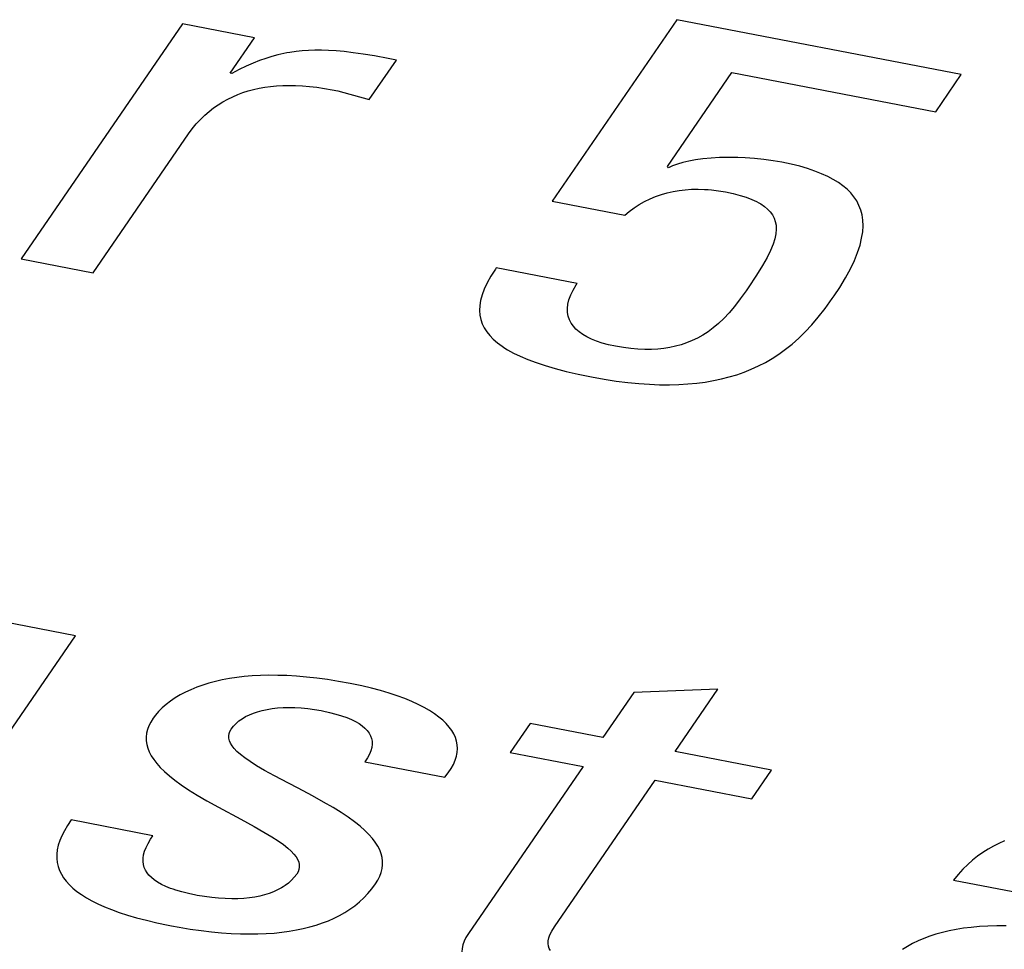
# Model space of a CAD drawing. Extents: x -841 to -216, y -127 to 601.
# Tile 159 of 201: x -319.06 to -316.65, y 506.76 to 509.05. Entities that reach past the tile are written whole.
import ezdxf

# ---------------------------------------------------------------- set-up
doc = ezdxf.new("R2010")
doc.units = 0
doc.header["$LTSCALE"] = 23.1
doc.layers.add('HEATSINK_AM_0', color=7, linetype='CONTINUOUS')

msp = doc.modelspace()

# ---------------------------------------------------------------- linework, layer by layer
at = {"layer": 'HEATSINK_AM_0', "color": 7}
for p, q in [((-317.4507, 509.0451), (-317.7566, 508.5998)), ((-316.7526, 508.9105), (-317.4507, 509.0451)), ((-318.6634, 509.0346), (-319.0595, 508.458)), ((-318.4868, 509.0005), (-318.6634, 509.0346)), ((-318.5464, 508.9137), (-318.4868, 509.0005)), ((-318.3698, 508.9687), (-318.3848, 508.967)), ((-318.3545, 508.9697), (-318.3698, 508.9687)), ((-318.3387, 508.9703), (-318.3545, 508.9697)), ((-318.3222, 508.9703), (-318.3387, 508.9703)), ((-318.3049, 508.9697), (-318.3222, 508.9703)), ((-318.2864, 508.9685), (-318.3049, 508.9697)), ((-318.2664, 508.9667), (-318.2864, 508.9685)), ((-318.4744, 508.9446), (-318.4903, 508.9382)), ((-318.459, 508.9501), (-318.4744, 508.9446)), ((-318.4439, 508.9548), (-318.459, 508.9501)), ((-318.4291, 508.9588), (-318.4439, 508.9548)), ((-318.4144, 508.9621), (-318.4291, 508.9588)), ((-318.407, 508.9636), (-318.4144, 508.9621)), ((-318.3996, 508.9649), (-318.407, 508.9636)), ((-318.3848, 508.967), (-318.3996, 508.9649)), ((-318.2445, 508.9641), (-318.2664, 508.9667)), ((-318.2201, 508.9606), (-318.2445, 508.9641)), ((-318.1922, 508.9561), (-318.2201, 508.9606)), ((-318.2051, 508.8492), (-318.1384, 508.9462)), ((-318.159, 508.9502), (-318.1922, 508.9561)), ((-318.1384, 508.9462), (-318.159, 508.9502)), ((-318.524, 508.9225), (-318.5421, 508.9129)), ((-318.5067, 508.9309), (-318.524, 508.9225)), ((-318.4903, 508.9382), (-318.5067, 508.9309)), ((-318.5421, 508.9129), (-318.5464, 508.9137)), ((-317.4737, 508.6848), (-317.3153, 508.9155)), ((-317.3153, 508.9155), (-316.8154, 508.8191)), ((-316.8154, 508.8191), (-316.7526, 508.9105)), ((-318.502, 508.8702), (-318.4888, 508.8737)), ((-318.4888, 508.8737), (-318.4753, 508.8767)), ((-318.4753, 508.8767), (-318.4615, 508.8792)), ((-318.4615, 508.8792), (-318.4472, 508.8812)), ((-318.4472, 508.8812), (-318.4326, 508.8826)), ((-318.4326, 508.8826), (-318.4175, 508.8835)), ((-318.4175, 508.8835), (-318.4019, 508.8839)), ((-318.4019, 508.8839), (-318.3858, 508.8836)), ((-318.3858, 508.8836), (-318.3691, 508.8828)), ((-318.3691, 508.8828), (-318.3518, 508.8814)), ((-318.3518, 508.8814), (-318.3339, 508.8794)), ((-318.3339, 508.8794), (-318.3153, 508.8766)), ((-318.3153, 508.8766), (-318.296, 508.8732)), ((-318.296, 508.8732), (-318.2822, 508.8703)), ((-318.564, 508.8437), (-318.5521, 508.8503)), ((-318.5521, 508.8503), (-318.54, 508.8561)), ((-318.54, 508.8561), (-318.5276, 508.8614)), ((-318.5276, 508.8614), (-318.5149, 508.8661)), ((-318.5149, 508.8661), (-318.502, 508.8702)), ((-318.2822, 508.8703), (-318.2677, 508.8666)), ((-318.2677, 508.8666), (-318.2051, 508.8492)), ((-318.5981, 508.82), (-318.587, 508.8287)), ((-318.587, 508.8287), (-318.5756, 508.8366)), ((-318.5756, 508.8366), (-318.564, 508.8437)), ((-318.6295, 508.7895), (-318.6194, 508.8005)), ((-318.6194, 508.8005), (-318.6089, 508.8107)), ((-318.6089, 508.8107), (-318.5981, 508.82)), ((-318.6486, 508.7649), (-318.6393, 508.7776)), ((-318.6393, 508.7776), (-318.6295, 508.7895)), ((-318.8828, 508.4239), (-318.6486, 508.7649)), ((-317.3863, 508.7034), (-317.4044, 508.7009)), ((-317.3666, 508.7053), (-317.3863, 508.7034)), ((-317.3457, 508.7066), (-317.3666, 508.7053)), ((-317.3236, 508.7071), (-317.3457, 508.7066)), ((-317.3008, 508.7069), (-317.3236, 508.7071)), ((-317.2827, 508.7062), (-317.3008, 508.7069)), ((-317.2596, 508.7045), (-317.2827, 508.7062)), ((-317.2367, 508.7022), (-317.2596, 508.7045)), ((-317.2145, 508.6991), (-317.2367, 508.7022)), ((-317.4709, 508.6818), (-317.4737, 508.6848)), ((-317.4609, 508.6863), (-317.4709, 508.6818)), ((-317.4492, 508.6905), (-317.4609, 508.6863)), ((-317.4359, 508.6944), (-317.4492, 508.6905)), ((-317.421, 508.6979), (-317.4359, 508.6944)), ((-317.4044, 508.7009), (-317.421, 508.6979)), ((-317.1932, 508.6954), (-317.2145, 508.6991)), ((-317.1702, 508.6906), (-317.1932, 508.6954)), ((-317.1491, 508.6854), (-317.1702, 508.6906)), ((-317.1296, 508.6797), (-317.1491, 508.6854)), ((-317.1118, 508.6737), (-317.1296, 508.6797)), ((-317.0954, 508.6673), (-317.1118, 508.6737)), ((-317.0804, 508.6605), (-317.0954, 508.6673)), ((-317.0667, 508.6533), (-317.0804, 508.6605)), ((-317.0542, 508.6457), (-317.0667, 508.6533)), ((-317.0429, 508.6376), (-317.0542, 508.6457)), ((-317.0328, 508.6291), (-317.0429, 508.6376)), ((-317.5297, 508.5991), (-317.5162, 508.6057)), ((-317.5162, 508.6057), (-317.5025, 508.6114)), ((-317.5025, 508.6114), (-317.4885, 508.6162)), ((-317.4885, 508.6162), (-317.4742, 508.6203)), ((-317.4742, 508.6203), (-317.4596, 508.6236)), ((-317.4596, 508.6236), (-317.4448, 508.6261)), ((-317.4448, 508.6261), (-317.4297, 508.6279)), ((-317.4297, 508.6279), (-317.4143, 508.629)), ((-317.4143, 508.629), (-317.3985, 508.6293)), ((-317.3985, 508.6293), (-317.3823, 508.6288)), ((-317.3823, 508.6288), (-317.374, 508.6283)), ((-317.374, 508.6283), (-317.3656, 508.6275)), ((-317.3656, 508.6275), (-317.3486, 508.6254)), ((-317.3486, 508.6254), (-317.3311, 508.6224)), ((-317.3311, 508.6224), (-317.3121, 508.6184)), ((-317.3121, 508.6184), (-317.2952, 508.614)), ((-317.2952, 508.614), (-317.2801, 508.6093)), ((-317.2801, 508.6093), (-317.2668, 508.6042)), ((-317.0238, 508.62), (-317.0328, 508.6291)), ((-317.016, 508.6105), (-317.0238, 508.62)), ((-317.0092, 508.6003), (-317.016, 508.6105)), ((-317.7566, 508.5998), (-317.5779, 508.5653)), ((-317.5676, 508.5742), (-317.5554, 508.5834)), ((-317.5554, 508.5834), (-317.5427, 508.5917)), ((-317.5427, 508.5917), (-317.5297, 508.5991)), ((-317.2668, 508.6042), (-317.255, 508.5988)), ((-317.255, 508.5988), (-317.2497, 508.596)), ((-317.2497, 508.596), (-317.2447, 508.5931)), ((-317.2447, 508.5931), (-317.2357, 508.587)), ((-317.2357, 508.587), (-317.228, 508.5806)), ((-317.0037, 508.5896), (-317.0092, 508.6003)), ((-316.9993, 508.5781), (-317.0037, 508.5896)), ((-317.5779, 508.5653), (-317.5676, 508.5742)), ((-317.228, 508.5806), (-317.2215, 508.5737)), ((-317.2215, 508.5737), (-317.2161, 508.5664)), ((-317.2161, 508.5664), (-317.2119, 508.5585)), ((-317.2119, 508.5585), (-317.2089, 508.55)), ((-316.9961, 508.566), (-316.9993, 508.5781)), ((-316.9942, 508.553), (-316.9961, 508.566)), ((-317.2089, 508.55), (-317.2071, 508.5408)), ((-317.2071, 508.5408), (-317.2067, 508.5308)), ((-316.9945, 508.5245), (-316.9937, 508.5392)), ((-316.9937, 508.5392), (-316.9942, 508.553)), ((-317.2076, 508.5198), (-317.21, 508.5076)), ((-317.2067, 508.5308), (-317.2076, 508.5198)), ((-316.997, 508.5087), (-316.9945, 508.5245)), ((-317.2142, 508.4942), (-317.2203, 508.4791)), ((-317.21, 508.5076), (-317.2142, 508.4942)), ((-317.0069, 508.4739), (-317.001, 508.4919)), ((-317.001, 508.4919), (-316.997, 508.5087)), ((-317.2287, 508.4619), (-317.2399, 508.4421)), ((-317.2203, 508.4791), (-317.2287, 508.4619)), ((-317.0146, 508.4546), (-317.0069, 508.4739)), ((-319.0595, 508.458), (-318.8828, 508.4239)), ((-317.2399, 508.4421), (-317.2548, 508.4182)), ((-317.0244, 508.4339), (-317.0146, 508.4546)), ((-317.9068, 508.4155), (-317.9159, 508.3991)), ((-317.8954, 508.4333), (-317.9068, 508.4155)), ((-317.8935, 508.4361), (-317.8954, 508.4333)), ((-317.6952, 508.3978), (-317.8935, 508.4361)), ((-317.2548, 508.4182), (-317.2754, 508.3874)), ((-317.0365, 508.4118), (-317.0244, 508.4339)), ((-317.9159, 508.3991), (-317.9229, 508.3839)), ((-317.705, 508.3819), (-317.6974, 508.3946)), ((-317.6974, 508.3946), (-317.6952, 508.3978)), ((-317.0643, 508.368), (-317.0509, 508.3881)), ((-317.0509, 508.3881), (-317.0365, 508.4118)), ((-317.9282, 508.3697), (-317.9318, 508.3564)), ((-317.9229, 508.3839), (-317.9282, 508.3697)), ((-317.7151, 508.3581), (-317.7109, 508.3698)), ((-317.7109, 508.3698), (-317.705, 508.3819)), ((-317.2806, 508.38), (-317.2947, 508.36)), ((-317.2754, 508.3874), (-317.2806, 508.38)), ((-317.069, 508.3612), (-317.0643, 508.368)), ((-317.9338, 508.3438), (-317.9343, 508.3318)), ((-317.9318, 508.3564), (-317.9338, 508.3438)), ((-317.7188, 508.3366), (-317.7177, 508.3471)), ((-317.7177, 508.3471), (-317.7151, 508.3581)), ((-317.3087, 508.3417), (-317.3221, 508.3259)), ((-317.2947, 508.36), (-317.3087, 508.3417)), ((-317.0867, 508.3365), (-317.069, 508.3612)), ((-317.9343, 508.3318), (-317.9335, 508.3205)), ((-317.9335, 508.3205), (-317.9313, 508.3096)), ((-317.7185, 508.3267), (-317.7188, 508.3366)), ((-317.7168, 508.3174), (-317.7185, 508.3267)), ((-317.7139, 508.3087), (-317.7168, 508.3174)), ((-317.3221, 508.3259), (-317.3352, 508.3121)), ((-317.1034, 508.3152), (-317.0867, 508.3365)), ((-317.9313, 508.3096), (-317.9278, 508.2992)), ((-317.9278, 508.2992), (-317.923, 508.2892)), ((-317.7097, 508.3005), (-317.7139, 508.3087)), ((-317.7044, 508.2929), (-317.7097, 508.3005)), ((-317.6979, 508.2857), (-317.7044, 508.2929)), ((-317.3482, 508.2998), (-317.3611, 508.2891)), ((-317.3352, 508.3121), (-317.3482, 508.2998)), ((-317.1356, 508.279), (-317.1196, 508.2961)), ((-317.1196, 508.2961), (-317.1034, 508.3152)), ((-317.923, 508.2892), (-317.9169, 508.2796)), ((-317.9169, 508.2796), (-317.9094, 508.2703)), ((-317.9094, 508.2703), (-317.9007, 508.2612)), ((-317.6903, 508.2789), (-317.6979, 508.2857)), ((-317.6815, 508.2727), (-317.6903, 508.2789)), ((-317.6714, 508.2668), (-317.6815, 508.2727)), ((-317.387, 508.2712), (-317.4001, 508.264)), ((-317.374, 508.2796), (-317.387, 508.2712)), ((-317.3611, 508.2891), (-317.374, 508.2796)), ((-317.1515, 508.2634), (-317.1356, 508.279)), ((-317.9007, 508.2612), (-317.8905, 508.2524)), ((-317.8905, 508.2524), (-317.8789, 508.2438)), ((-317.8789, 508.2438), (-317.8725, 508.2396)), ((-317.6601, 508.2613), (-317.6714, 508.2668)), ((-317.6475, 508.2563), (-317.6601, 508.2613)), ((-317.6335, 508.2517), (-317.6475, 508.2563)), ((-317.618, 508.2476), (-317.6335, 508.2517)), ((-317.6009, 508.2439), (-317.618, 508.2476)), ((-317.5817, 508.2405), (-317.6009, 508.2439)), ((-317.4539, 508.2439), (-317.468, 508.2408)), ((-317.4401, 508.2477), (-317.4539, 508.2439)), ((-317.4266, 508.2522), (-317.4401, 508.2477)), ((-317.4132, 508.2577), (-317.4266, 508.2522)), ((-317.4001, 508.264), (-317.4132, 508.2577)), ((-317.1837, 508.2364), (-317.1676, 508.2492)), ((-317.1676, 508.2492), (-317.1515, 508.2634)), ((-317.8725, 508.2396), (-317.8657, 508.2355)), ((-317.8657, 508.2355), (-317.851, 508.2273)), ((-317.851, 508.2273), (-317.8345, 508.2193)), ((-317.8345, 508.2193), (-317.8162, 508.2115)), ((-317.5633, 508.2382), (-317.5817, 508.2405)), ((-317.5458, 508.2367), (-317.5633, 508.2382)), ((-317.529, 508.236), (-317.5458, 508.2367)), ((-317.5129, 508.2361), (-317.529, 508.236)), ((-317.4974, 508.2369), (-317.5129, 508.2361)), ((-317.4825, 508.2385), (-317.4974, 508.2369)), ((-317.468, 508.2408), (-317.4825, 508.2385)), ((-317.2165, 508.2139), (-317.2, 508.2246)), ((-317.2, 508.2246), (-317.1837, 508.2364)), ((-317.8162, 508.2115), (-317.7959, 508.2039)), ((-317.7959, 508.2039), (-317.7736, 508.1964)), ((-317.7736, 508.1964), (-317.749, 508.1892)), ((-317.2677, 508.1876), (-317.2503, 508.1955)), ((-317.2503, 508.1955), (-317.2333, 508.2042)), ((-317.2333, 508.2042), (-317.2165, 508.2139)), ((-317.749, 508.1892), (-317.7219, 508.1821)), ((-317.7219, 508.1821), (-317.6923, 508.1753)), ((-317.6923, 508.1753), (-317.6599, 508.1686)), ((-317.3221, 508.1685), (-317.3035, 508.1741)), ((-317.3035, 508.1741), (-317.2854, 508.1804)), ((-317.2854, 508.1804), (-317.2677, 508.1876)), ((-317.6599, 508.1686), (-317.6289, 508.163)), ((-317.6289, 508.163), (-317.5993, 508.1585)), ((-317.5993, 508.1585), (-317.5709, 508.1549)), ((-317.5709, 508.1549), (-317.5437, 508.1523)), ((-317.5437, 508.1523), (-317.5177, 508.1505)), ((-317.5177, 508.1505), (-317.4926, 508.1495)), ((-317.4926, 508.1495), (-317.4686, 508.1493)), ((-317.4686, 508.1493), (-317.4454, 508.1499)), ((-317.4454, 508.1499), (-317.4231, 508.1513)), ((-317.4231, 508.1513), (-317.4016, 508.1533)), ((-317.4016, 508.1533), (-317.3808, 508.1561)), ((-317.3808, 508.1561), (-317.3606, 508.1595)), ((-317.3606, 508.1595), (-317.3411, 508.1637)), ((-317.3411, 508.1637), (-317.3221, 508.1685)), ((-318.9258, 507.5335), (-319.1026, 507.5675)), ((-319.2395, 507.0767), (-318.9258, 507.5335)), ((-318.5657, 507.4252), (-318.5823, 507.4214)), ((-318.5484, 507.4284), (-318.5657, 507.4252)), ((-318.5304, 507.4312), (-318.5484, 507.4284)), ((-318.5117, 507.4334), (-318.5304, 507.4312)), ((-318.4924, 507.435), (-318.5117, 507.4334)), ((-318.4722, 507.4361), (-318.4924, 507.435)), ((-318.4514, 507.4366), (-318.4722, 507.4361)), ((-318.4296, 507.4365), (-318.4514, 507.4366)), ((-318.4071, 507.4357), (-318.4296, 507.4365)), ((-318.3837, 507.4344), (-318.4071, 507.4357)), ((-318.3593, 507.4323), (-318.3837, 507.4344)), ((-318.334, 507.4295), (-318.3593, 507.4323)), ((-318.3078, 507.426), (-318.334, 507.4295)), ((-318.2805, 507.4216), (-318.3078, 507.426)), ((-318.6427, 507.4013), (-318.6562, 507.3951)), ((-318.6285, 507.4071), (-318.6427, 507.4013)), ((-318.6137, 507.4124), (-318.6285, 507.4071)), ((-318.5983, 507.4172), (-318.6137, 507.4124)), ((-318.5823, 507.4214), (-318.5983, 507.4172)), ((-318.2522, 507.4165), (-318.2805, 507.4216)), ((-318.2481, 507.4157), (-318.2522, 507.4165)), ((-318.2233, 507.4105), (-318.2481, 507.4157)), ((-318.1996, 507.4049), (-318.2233, 507.4105)), ((-318.1772, 507.3989), (-318.1996, 507.4049)), ((-318.1561, 507.3927), (-318.1772, 507.3989)), ((-317.3498, 507.4028), (-317.5556, 507.3947)), ((-317.4549, 507.2498), (-317.3498, 507.4028)), ((-318.6926, 507.3734), (-318.7032, 507.3653)), ((-318.6812, 507.3811), (-318.6926, 507.3734)), ((-318.669, 507.3883), (-318.6812, 507.3811)), ((-318.6562, 507.3951), (-318.669, 507.3883)), ((-318.1363, 507.3861), (-318.1561, 507.3927)), ((-318.1178, 507.3793), (-318.1363, 507.3861)), ((-318.1006, 507.3722), (-318.1178, 507.3793)), ((-317.5556, 507.3947), (-317.6317, 507.2839)), ((-318.713, 507.3568), (-318.7219, 507.3479)), ((-318.7032, 507.3653), (-318.713, 507.3568)), ((-318.4789, 507.3473), (-318.4678, 507.3503)), ((-318.4678, 507.3503), (-318.4559, 507.3529)), ((-318.4559, 507.3529), (-318.4435, 507.3549)), ((-318.4435, 507.3549), (-318.4303, 507.3564)), ((-318.4303, 507.3564), (-318.4166, 507.3573)), ((-318.4166, 507.3573), (-318.4022, 507.3577)), ((-318.4022, 507.3577), (-318.3873, 507.3574)), ((-318.3873, 507.3574), (-318.3718, 507.3565)), ((-318.3718, 507.3565), (-318.3559, 507.355)), ((-318.3559, 507.355), (-318.3396, 507.3528)), ((-318.3396, 507.3528), (-318.3229, 507.35)), ((-318.3229, 507.35), (-318.3196, 507.3493)), ((-318.3196, 507.3493), (-318.3024, 507.3456)), ((-318.0847, 507.365), (-318.1006, 507.3722)), ((-318.0702, 507.3575), (-318.0847, 507.365)), ((-318.0569, 507.3499), (-318.0702, 507.3575)), ((-318.0449, 507.3421), (-318.0569, 507.3499)), ((-318.7354, 507.3312), (-318.7412, 507.3218)), ((-318.7297, 507.3389), (-318.7354, 507.3312)), ((-318.7219, 507.3479), (-318.7297, 507.3389)), ((-318.5248, 507.3245), (-318.517, 507.3301)), ((-318.517, 507.3301), (-318.5085, 507.3352)), ((-318.5085, 507.3352), (-318.4993, 507.3397)), ((-318.4993, 507.3397), (-318.4895, 507.3438)), ((-318.4895, 507.3438), (-318.4789, 507.3473)), ((-318.3024, 507.3456), (-318.2869, 507.3416)), ((-318.2869, 507.3416), (-318.2728, 507.3373)), ((-318.2728, 507.3373), (-318.2602, 507.3329)), ((-318.2602, 507.3329), (-318.2489, 507.3281)), ((-318.2489, 507.3281), (-318.2389, 507.3232)), ((-318.0341, 507.3342), (-318.0449, 507.3421)), ((-318.0245, 507.3262), (-318.0341, 507.3342)), ((-318.0161, 507.318), (-318.0245, 507.3262)), ((-318.7491, 507.3034), (-318.7513, 507.2943)), ((-318.7458, 507.3126), (-318.7491, 507.3034)), ((-318.7412, 507.3218), (-318.7458, 507.3126)), ((-318.547, 507.299), (-318.5438, 507.3046)), ((-318.5438, 507.3046), (-318.5383, 507.3118)), ((-318.5383, 507.3118), (-318.5319, 507.3184)), ((-318.5319, 507.3184), (-318.5248, 507.3245)), ((-318.2389, 507.3232), (-318.23, 507.318)), ((-318.23, 507.318), (-318.2223, 507.3126)), ((-318.2223, 507.3126), (-318.2157, 507.3069)), ((-318.2157, 507.3069), (-318.2101, 507.301)), ((-318.2101, 507.301), (-318.2056, 507.2949)), ((-318.0089, 507.3097), (-318.0161, 507.318)), ((-318.0027, 507.3013), (-318.0089, 507.3097)), ((-317.9977, 507.2927), (-318.0027, 507.3013)), ((-317.8105, 507.3183), (-317.8591, 507.2475)), ((-317.6317, 507.2839), (-317.8105, 507.3183)), ((-318.7513, 507.2943), (-318.7523, 507.2852)), ((-318.7523, 507.2852), (-318.7522, 507.2761)), ((-318.55, 507.2878), (-318.5491, 507.2934)), ((-318.5497, 507.282), (-318.55, 507.2878)), ((-318.5483, 507.2761), (-318.5497, 507.282)), ((-318.5491, 507.2934), (-318.547, 507.299)), ((-318.2056, 507.2949), (-318.2021, 507.2884)), ((-318.2021, 507.2884), (-318.1997, 507.2817)), ((-318.1997, 507.2817), (-318.1983, 507.2747)), ((-317.9938, 507.284), (-317.9977, 507.2927)), ((-317.9911, 507.2751), (-317.9938, 507.284)), ((-318.7522, 507.2761), (-318.7509, 507.267)), ((-318.7509, 507.267), (-318.7484, 507.2579)), ((-318.7484, 507.2579), (-318.7448, 507.2487)), ((-318.5457, 507.2699), (-318.5483, 507.2761)), ((-318.5418, 507.2635), (-318.5457, 507.2699)), ((-318.5365, 507.2568), (-318.5418, 507.2635)), ((-318.5297, 507.2497), (-318.5365, 507.2568)), ((-318.199, 507.2596), (-318.2012, 507.2515)), ((-318.1981, 507.2673), (-318.199, 507.2596)), ((-318.1983, 507.2747), (-318.1981, 507.2673)), ((-317.9894, 507.266), (-317.9911, 507.2751)), ((-317.9895, 507.2474), (-317.9889, 507.2568)), ((-317.9889, 507.2568), (-317.9894, 507.266)), ((-318.7448, 507.2487), (-318.74, 507.2394)), ((-318.74, 507.2394), (-318.7339, 507.23)), ((-318.7339, 507.23), (-318.7265, 507.2203)), ((-318.5211, 507.242), (-318.5297, 507.2497)), ((-318.5104, 507.2338), (-318.5211, 507.242)), ((-318.4974, 507.2247), (-318.5104, 507.2338)), ((-318.2094, 507.234), (-318.2157, 507.2245)), ((-318.2046, 507.2429), (-318.2094, 507.234)), ((-318.2012, 507.2515), (-318.2046, 507.2429)), ((-317.9944, 507.228), (-317.9913, 507.2378)), ((-317.9913, 507.2378), (-317.9903, 507.2427)), ((-317.9903, 507.2427), (-317.9895, 507.2474)), ((-317.8591, 507.2475), (-317.6803, 507.213)), ((-317.2179, 507.2041), (-317.4549, 507.2498)), ((-318.7265, 507.2203), (-318.7177, 507.2105)), ((-318.7177, 507.2105), (-318.7074, 507.2003)), ((-318.4815, 507.2147), (-318.4974, 507.2247)), ((-318.4619, 507.2032), (-318.4815, 507.2147)), ((-318.2157, 507.2245), (-318.0196, 507.1867)), ((-318.0112, 507.1974), (-318.0043, 507.2078)), ((-318.0043, 507.2078), (-317.9987, 507.218)), ((-317.9987, 507.218), (-317.9944, 507.228)), ((-317.6803, 507.213), (-317.9618, 506.8032)), ((-318.7074, 507.2003), (-318.6955, 507.1899)), ((-318.6955, 507.1899), (-318.6818, 507.179)), ((-318.4372, 507.1896), (-318.4619, 507.2032)), ((-318.4031, 507.1716), (-318.4372, 507.1896)), ((-318.0196, 507.1867), (-318.0112, 507.1974)), ((-317.2666, 507.1333), (-317.2179, 507.2041)), ((-318.6818, 507.179), (-318.6662, 507.1677)), ((-318.6662, 507.1677), (-318.6482, 507.1557)), ((-318.3796, 507.1593), (-318.4031, 507.1716)), ((-318.3446, 507.1409), (-318.3796, 507.1593)), ((-317.7505, 506.8194), (-317.5036, 507.179)), ((-317.5036, 507.179), (-317.2666, 507.1333)), ((-318.6482, 507.1557), (-318.6276, 507.1428)), ((-318.6276, 507.1428), (-318.6035, 507.1288)), ((-318.3171, 507.1257), (-318.3446, 507.1409)), ((-318.6035, 507.1288), (-318.5746, 507.1127)), ((-318.5746, 507.1127), (-318.5203, 507.0835)), ((-318.294, 507.1122), (-318.3171, 507.1257)), ((-318.2739, 507.0998), (-318.294, 507.1122)), ((-318.5203, 507.0835), (-318.4875, 507.0658)), ((-318.2565, 507.0882), (-318.2739, 507.0998)), ((-318.2412, 507.0771), (-318.2565, 507.0882)), ((-318.9454, 507.0682), (-318.9532, 507.0553)), ((-318.9361, 507.0816), (-318.9454, 507.0682)), ((-318.7357, 507.043), (-318.9361, 507.0816)), ((-318.4875, 507.0658), (-318.4634, 507.0521)), ((-318.2278, 507.0664), (-318.2412, 507.0771)), ((-318.2161, 507.0561), (-318.2278, 507.0664)), ((-318.9596, 507.0429), (-318.9645, 507.031)), ((-318.9532, 507.0553), (-318.9596, 507.0429)), ((-318.7416, 507.0342), (-318.7357, 507.043)), ((-318.4634, 507.0521), (-318.4441, 507.0405)), ((-318.4441, 507.0405), (-318.4285, 507.0303)), ((-318.206, 507.0461), (-318.2161, 507.0561)), ((-318.1974, 507.0364), (-318.206, 507.0461)), ((-318.1902, 507.0268), (-318.1974, 507.0364)), ((-318.9681, 507.0195), (-318.9705, 507.0084)), ((-318.9645, 507.031), (-318.9681, 507.0195)), ((-318.7564, 507.0049), (-318.7528, 507.0141)), ((-318.7528, 507.0141), (-318.7479, 507.0238)), ((-318.7479, 507.0238), (-318.7416, 507.0342)), ((-318.4285, 507.0303), (-318.4156, 507.0211)), ((-318.4156, 507.0211), (-318.4051, 507.0127)), ((-318.4051, 507.0127), (-318.3966, 507.0049)), ((-318.1842, 507.0174), (-318.1902, 507.0268)), ((-318.1795, 507.0081), (-318.1842, 507.0174)), ((-316.6738, 507.0174), (-316.687, 507.01)), ((-316.6602, 507.0241), (-316.6738, 507.0174)), ((-316.6463, 507.0301), (-316.6602, 507.0241)), ((-318.9705, 507.0084), (-318.9716, 506.9976)), ((-318.9716, 506.9976), (-318.9716, 506.9873)), ((-318.9716, 506.9873), (-318.9705, 506.9772)), ((-318.7602, 506.98), (-318.7601, 506.9879)), ((-318.7601, 506.9879), (-318.7589, 506.9961)), ((-318.7589, 506.9961), (-318.7564, 507.0049)), ((-318.3966, 507.0049), (-318.3898, 506.9976)), ((-318.3898, 506.9976), (-318.3845, 506.9908)), ((-318.3845, 506.9908), (-318.3807, 506.9842)), ((-318.176, 506.9989), (-318.1795, 507.0081)), ((-318.1737, 506.9897), (-318.176, 506.9989)), ((-318.1725, 506.9806), (-318.1737, 506.9897)), ((-316.7125, 506.993), (-316.7248, 506.9832)), ((-316.6999, 507.0019), (-316.7125, 506.993)), ((-316.687, 507.01), (-316.6999, 507.0019)), ((-318.9705, 506.9772), (-318.9682, 506.9675)), ((-318.9682, 506.9675), (-318.9649, 506.958)), ((-318.7593, 506.9725), (-318.7602, 506.98)), ((-318.7573, 506.9654), (-318.7593, 506.9725)), ((-318.7544, 506.9587), (-318.7573, 506.9654)), ((-318.3807, 506.9842), (-318.3782, 506.978)), ((-318.3782, 506.978), (-318.3769, 506.972)), ((-318.3767, 506.9661), (-318.3776, 506.9603)), ((-318.3769, 506.972), (-318.3767, 506.9661)), ((-318.1735, 506.9623), (-318.1724, 506.9714)), ((-318.1724, 506.9714), (-318.1725, 506.9806)), ((-316.7369, 506.9725), (-316.7486, 506.9609)), ((-316.7248, 506.9832), (-316.7369, 506.9725)), ((-318.9649, 506.958), (-318.9604, 506.9488)), ((-318.9604, 506.9488), (-318.9549, 506.9399)), ((-318.9549, 506.9399), (-318.9484, 506.9312)), ((-318.7504, 506.9522), (-318.7544, 506.9587)), ((-318.7455, 506.946), (-318.7504, 506.9522)), ((-318.7395, 506.9401), (-318.7455, 506.946)), ((-318.7325, 506.9344), (-318.7395, 506.9401)), ((-318.3891, 506.941), (-318.3959, 506.9336)), ((-318.383, 506.949), (-318.3891, 506.941)), ((-318.3797, 506.9547), (-318.383, 506.949)), ((-318.3776, 506.9603), (-318.3797, 506.9547)), ((-318.1839, 506.9343), (-318.1792, 506.9437)), ((-318.1792, 506.9437), (-318.1758, 506.953)), ((-318.1758, 506.953), (-318.1735, 506.9623)), ((-316.7601, 506.9482), (-316.7713, 506.9343)), ((-316.7486, 506.9609), (-316.7601, 506.9482)), ((-318.9484, 506.9312), (-318.9408, 506.9227)), ((-318.9408, 506.9227), (-318.9321, 506.9145)), ((-318.9321, 506.9145), (-318.9223, 506.9064)), ((-318.7244, 506.929), (-318.7325, 506.9344)), ((-318.7151, 506.9237), (-318.7244, 506.929)), ((-318.7046, 506.9187), (-318.7151, 506.9237)), ((-318.6928, 506.9139), (-318.7046, 506.9187)), ((-318.4204, 506.9151), (-318.4299, 506.91)), ((-318.416, 506.9178), (-318.4204, 506.9151)), ((-318.4116, 506.9207), (-318.416, 506.9178)), ((-318.4034, 506.9269), (-318.4116, 506.9207)), ((-318.3959, 506.9336), (-318.4034, 506.9269)), ((-318.1988, 506.9125), (-318.1898, 506.9247)), ((-318.1898, 506.9247), (-318.1839, 506.9343)), ((-316.7713, 506.9343), (-316.5794, 506.8973)), ((-318.9223, 506.9064), (-318.9113, 506.8986)), ((-318.9113, 506.8986), (-318.8991, 506.8909)), ((-318.8991, 506.8909), (-318.8857, 506.8834)), ((-318.6864, 506.9116), (-318.6928, 506.9139)), ((-318.6797, 506.9094), (-318.6864, 506.9116)), ((-318.665, 506.9051), (-318.6797, 506.9094)), ((-318.6488, 506.901), (-318.665, 506.9051)), ((-318.6309, 506.8973), (-318.6488, 506.901)), ((-318.6271, 506.8965), (-318.6309, 506.8973)), ((-318.6091, 506.8935), (-318.6271, 506.8965)), ((-318.5917, 506.8912), (-318.6091, 506.8935)), ((-318.5747, 506.8896), (-318.5917, 506.8912)), ((-318.4993, 506.8907), (-318.5131, 506.8893)), ((-318.4862, 506.8926), (-318.4993, 506.8907)), ((-318.4737, 506.8951), (-318.4862, 506.8926)), ((-318.4618, 506.898), (-318.4737, 506.8951)), ((-318.4506, 506.9015), (-318.4618, 506.898)), ((-318.4399, 506.9055), (-318.4506, 506.9015)), ((-318.4299, 506.91), (-318.4399, 506.9055)), ((-318.2294, 506.8805), (-318.2186, 506.8905)), ((-318.2186, 506.8905), (-318.2084, 506.9011)), ((-318.2084, 506.9011), (-318.1988, 506.9125)), ((-318.8857, 506.8834), (-318.871, 506.876)), ((-318.871, 506.876), (-318.855, 506.8688)), ((-318.855, 506.8688), (-318.8375, 506.8618)), ((-318.5584, 506.8886), (-318.5747, 506.8896)), ((-318.5426, 506.8882), (-318.5584, 506.8886)), ((-318.5275, 506.8885), (-318.5426, 506.8882)), ((-318.5131, 506.8893), (-318.5275, 506.8885)), ((-318.2526, 506.8627), (-318.2407, 506.8713)), ((-318.2407, 506.8713), (-318.2294, 506.8805)), ((-318.8375, 506.8618), (-318.8185, 506.855)), ((-318.8185, 506.855), (-318.798, 506.8484)), ((-318.798, 506.8484), (-318.7759, 506.8419)), ((-318.7759, 506.8419), (-318.752, 506.8356)), ((-318.2914, 506.8407), (-318.2779, 506.8474)), ((-318.2779, 506.8474), (-318.265, 506.8548)), ((-318.265, 506.8548), (-318.2526, 506.8627)), ((-318.752, 506.8356), (-318.7263, 506.8296)), ((-318.7263, 506.8296), (-318.6987, 506.8238)), ((-318.6987, 506.8238), (-318.6899, 506.822)), ((-318.6899, 506.822), (-318.6715, 506.8186)), ((-318.6715, 506.8186), (-318.6442, 506.8141)), ((-318.3669, 506.8152), (-318.3506, 506.8192)), ((-318.3506, 506.8192), (-318.335, 506.8238)), ((-318.335, 506.8238), (-318.3199, 506.8289)), ((-318.3199, 506.8289), (-318.3054, 506.8345)), ((-318.3054, 506.8345), (-318.2914, 506.8407)), ((-317.7571, 506.8089), (-317.7505, 506.8194)), ((-316.728, 506.8182), (-316.7469, 506.8158)), ((-316.7081, 506.82), (-316.728, 506.8182)), ((-316.6873, 506.8213), (-316.7081, 506.82)), ((-316.6654, 506.8221), (-316.6873, 506.8213)), ((-316.6423, 506.8223), (-316.6654, 506.8221)), ((-318.6442, 506.8141), (-318.6178, 506.8103)), ((-318.6178, 506.8103), (-318.5924, 506.8072)), ((-318.5924, 506.8072), (-318.5678, 506.8049)), ((-318.5678, 506.8049), (-318.5441, 506.8033)), ((-318.5441, 506.8033), (-318.5213, 506.8023)), ((-318.5213, 506.8023), (-318.4993, 506.8019)), ((-318.4993, 506.8019), (-318.4782, 506.8021)), ((-318.4782, 506.8021), (-318.4578, 506.8029)), ((-318.4578, 506.8029), (-318.4382, 506.8043)), ((-318.4382, 506.8043), (-318.4194, 506.8062)), ((-318.4194, 506.8062), (-318.4012, 506.8087)), ((-318.4012, 506.8087), (-318.3837, 506.8117)), ((-318.3837, 506.8117), (-318.3669, 506.8152)), ((-317.9618, 506.8032), (-317.968, 506.7933)), ((-317.7646, 506.7923), (-317.7617, 506.8001)), ((-317.7617, 506.8001), (-317.7571, 506.8089)), ((-316.83, 506.7963), (-316.8446, 506.7909)), ((-316.8148, 506.8012), (-316.83, 506.7963)), ((-316.7989, 506.8056), (-316.8148, 506.8012)), ((-316.7824, 506.8095), (-316.7989, 506.8056)), ((-316.765, 506.8129), (-316.7824, 506.8095)), ((-316.7469, 506.8158), (-316.765, 506.8129)), ((-317.9756, 506.7749), (-317.9773, 506.7663)), ((-317.9725, 506.7839), (-317.9756, 506.7749)), ((-317.968, 506.7933), (-317.9725, 506.7839)), ((-317.7665, 506.7786), (-317.7662, 506.7852)), ((-317.7656, 506.7724), (-317.7665, 506.7786)), ((-317.7662, 506.7852), (-317.7646, 506.7923)), ((-317.7636, 506.7666), (-317.7656, 506.7724)), ((-316.8849, 506.7714), (-316.8972, 506.7637)), ((-316.872, 506.7785), (-316.8849, 506.7714)), ((-316.8586, 506.785), (-316.872, 506.7785)), ((-316.8446, 506.7909), (-316.8586, 506.785)), ((-317.9773, 506.7663), (-317.9777, 506.7581)), ((-317.7604, 506.761), (-317.7636, 506.7666))]:
    msp.add_line(p, q, dxfattribs=at)

doc.saveas('drawing.dxf')
